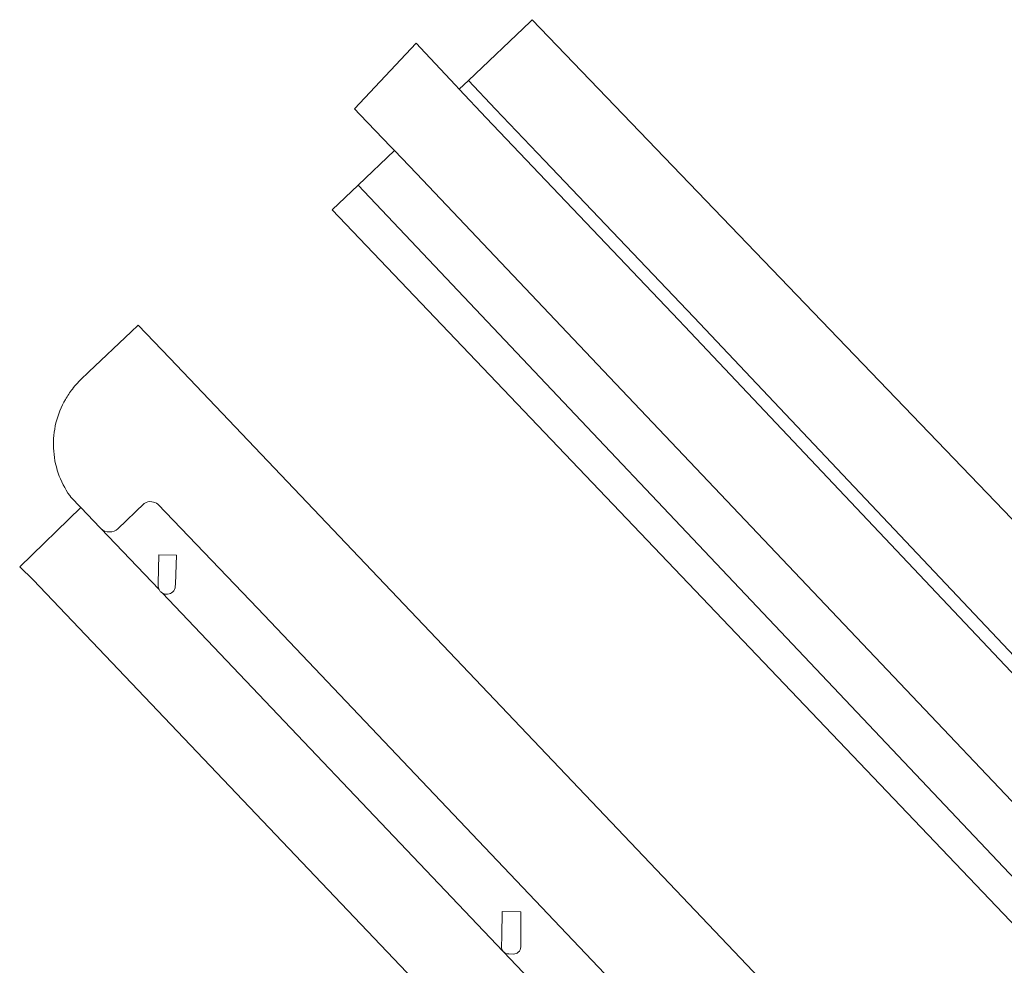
# Model space of a CAD drawing. Header units: metres. Extents: x 124322 to 125871, y 483990 to 485142.
# Tile 41 of 61: x 124871 to 124948, y 485003 to 485076. Entities that reach past the tile are written whole.
import ezdxf

# ---------------------------------------------------------------- set-up
doc = ezdxf.new("R2010")
doc.units = ezdxf.units.M
for name, color, linetype, lineweight in [('B-RO-OG-TERREIN_CULTUURSCHEIDING-GV', 7, 'Continuous', 0), ('B-RO-OG-WATER-GV', 151, 'Continuous', 13), ('B-RO-VH-VERHARDING_OPEN-GV', 7, 'Continuous', 9)]:
    doc.layers.add(name, color=color, linetype=linetype, lineweight=lineweight)

msp = doc.modelspace()

# ---------------------------------------------------------------- linework, layer by layer
at = {"layer": 'B-RO-OG-TERREIN_CULTUURSCHEIDING-GV'}
for points in [[(124911.175, 485075.928), (124910.996, 485075.758), (124906.229, 485071.229), (124908.316, 485069.008), (124912.123, 485065.02), (124923.695, 485052.888), (124956.042, 485018.642), (124965.852, 485008.532), (124976.195, 484997.599), (124997.917, 484974.847), (125003.366, 484980.006)], [(124906.229, 485071.229), (124905.504, 485070.54), (124907.59, 485068.32), (124922.518, 485052.674), (124922.97, 485052.2), (124955.32, 485017.95), (124965.13, 485007.84), (124975.47, 484996.91), (124995.5, 484975.93), (124997.15, 484974.12), (124997.917, 484974.847), (124976.195, 484997.599), (124965.852, 485008.532), (124956.042, 485018.642), (124923.695, 485052.888), (124912.123, 485065.02), (124908.316, 485069.008)], [(124917.151, 485048.26), (124902.2, 485064.03), (124900.5, 485065.787), (124897.687, 485063.114), (124982.202, 484973.809), (124983.045, 484974.588), (124985.247, 484976.625), (124984.52, 484977.39), (124955.027, 485008.341), (124934.33, 485030.14)], [(124897.687, 485063.114), (124895.684, 485061.212), (124980.509, 484972.243), (124982.202, 484973.809)]]:
    msp.add_lwpolyline(points, close=True, dxfattribs=at)
at = {"layer": 'B-RO-OG-WATER-GV'}
for points in [[(124922.518, 485052.674), (124907.59, 485068.32), (124905.504, 485070.54), (124905.218, 485070.849), (124902.884, 485073.37), (124902.19, 485074.12), (124897.405, 485069.02), (124897.809, 485068.598), (124900.21, 485066.09), (124900.5, 485065.787), (124902.2, 485064.03), (124917.151, 485048.26), (124934.33, 485030.14), (124955.027, 485008.341)], [(125013.43, 484958.05), (125012.01, 484959.09), (125010.51, 484960.48), (125008.845, 484961.925), (125008.568, 484962.214), (125007.606, 484963.217), (125006.213, 484964.67), (125005.748, 484965.155), (125000.744, 484970.373), (125000.086, 484971.058), (124998.644, 484972.562), (124997.432, 484973.826), (124997.15, 484974.12), (124995.5, 484975.93), (124975.47, 484996.91), (124965.13, 485007.84), (124955.32, 485017.95), (124922.97, 485052.2), (124922.518, 485052.674)]]:
    msp.add_lwpolyline(points, dxfattribs=at)
at = {"layer": 'B-RO-VH-VERHARDING_OPEN-GV'}
for points in [[(124927.293, 485003.26), (124916.266, 485014.854), (124905.247, 485026.441), (124894.221, 485038.035), (124883.1, 485049.729), (124880.661, 485052.286), (124880.11, 485051.76), (124876.844, 485048.669), (124876.19, 485048.05), (124876.068, 485047.925), (124875.948, 485047.797)], [(124875.359, 485039.075), (124875.45, 485038.95), (124876.207, 485038.156), (124877.714, 485036.578), (124877.771, 485036.522)], [(124882.275, 485031.797), (124877.771, 485036.522), (124877.714, 485036.578), (124876.207, 485038.156), (124871.479, 485033.561), (124872.52, 485032.55), (124908.56, 484994.7), (124913.36, 484989.61), (124923.475, 484979.051), (124923.566, 484978.956), (124924.84, 484977.59), (124932.889, 484969.073)], [(124879.09, 485036.511), (124881.13, 485038.48)], [(124881.13, 485038.48), (124879.09, 485036.511)], [(124882.17, 485038.41), (124889.92, 485030.33), (124928.98, 484989.23), (124951.9, 484965.04), (124959.682, 484956.86)], [(124959.682, 484956.86), (124951.9, 484965.04), (124928.98, 484989.23), (124889.92, 485030.33), (124882.17, 485038.41)], [(124877.771, 485036.522), (124882.275, 485031.797)], [(124882.201, 485032.081), (124882.204, 485032.269), (124882.242, 485034.488), (124883.627, 485034.454), (124883.536, 485032.215), (124883.529, 485032.045)], [(124913.463, 484999.01), (124908.949, 485003.758), (124908.928, 485003.78), (124882.514, 485031.538)], [(124882.514, 485031.538), (124908.928, 485003.78)], [(124908.79, 485004.127), (124908.807, 485005.003), (124908.842, 485006.874), (124910.292, 485006.846), (124910.289, 485004.963), (124910.287, 485004.142)], [(124908.949, 485003.758), (124913.463, 484999.01)], [(124909.717, 485003.576), (124909.363, 485003.598)], [(124967.268, 484947.324), (124961.927, 484952.999), (124967.505, 484960.976), (124960.364, 484968.484), (124949.345, 484980.071), (124938.326, 484991.658), (124927.293, 485003.26)]]:
    msp.add_lwpolyline(points, dxfattribs=at)
for points in [[(124875.558, 485047.33, 0.033854), (124875.027, 485046.532)], [(124875.948, 485047.797, 0.022097), (124875.558, 485047.33)], [(124875.027, 485046.532, 0.144069), (124874.097, 485042.756)], [(124874.097, 485042.756, 0.143924), (124875.359, 485039.075)], [(124881.13, 485038.48, -0.165256), (124881.704, 485038.605)], [(124881.704, 485038.605, 0.165256), (124881.13, 485038.48)], [(124881.704, 485038.605, -0.143749), (124882.17, 485038.41)], [(124882.17, 485038.41, 0.143749), (124881.704, 485038.605)], [(124877.771, 485036.522, 0.181248), (124878.433, 485036.268)], [(124878.433, 485036.268, -0.181248), (124877.771, 485036.522)], [(124878.433, 485036.268, 0.181615), (124879.09, 485036.511)], [(124879.09, 485036.511, -0.181615), (124878.433, 485036.268)], [(124882.222, 485031.935, -0.062326), (124882.201, 485032.081)], [(124883.529, 485032.045, -0.182647), (124883.326, 485031.621)], [(124882.275, 485031.797, -0.053909), (124882.222, 485031.935)], [(124882.402, 485031.625, -0.084222), (124882.275, 485031.797)], [(124882.514, 485031.538, -0.064934), (124882.402, 485031.625)], [(124882.717, 485031.453, -0.083536), (124882.514, 485031.538)], [(124882.936, 485031.44, -0.077623), (124882.717, 485031.453)], [(124883.326, 485031.621, -0.166504), (124882.936, 485031.44)], [(124908.928, 485003.78, -0.178237), (124908.79, 485004.127)], [(124909.134, 485003.636, -0.105114), (124908.949, 485003.758)], [(124910.287, 485004.142, -0.21273), (124910.089, 485003.717)], [(124909.363, 485003.598, -0.104112), (124909.134, 485003.636)], [(124910.089, 485003.717, -0.180647), (124909.717, 485003.576)]]:
    msp.add_lwpolyline(points, format="xyb", dxfattribs=at)

doc.saveas('drawing.dxf')
